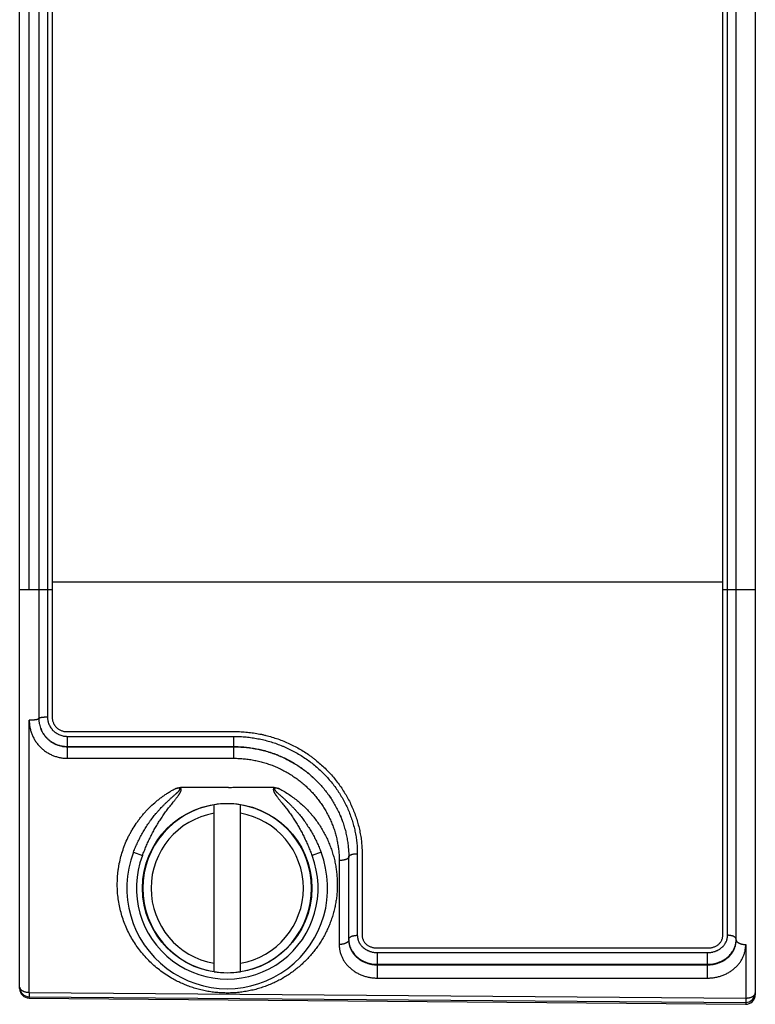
# Model space of a CAD drawing. Header units: inches. Extents: x 0 to 22, y 0 to 17.
# Tile 7 of 20: x 14.281 to 15.05, y 4.398 to 5.427. Entities that reach past the tile are written whole.
import ezdxf

# ---------------------------------------------------------------- set-up
doc = ezdxf.new("R2010")
doc.units = ezdxf.units.IN
doc.header["$LTSCALE"] = 1.21
doc.header["$MEASUREMENT"] = 0
doc.layers.get('0').update_dxf_attribs({"linetype": 'CONTINUOUS'})

msp = doc.modelspace()

# ---------------------------------------------------------------- linework, layer by layer
at = {"color": 7, "linetype": 'CONTINUOUS'}
for p, q in [((14.2807, 4.4143), (14.2807, 8.497)), ((14.3007, 8.4456), (14.3007, 4.6964)), ((15.0497, 5.5859), (15.0497, 4.4078)), ((15.0297, 4.4651), (15.0297, 5.5256)), ((14.4965, 4.6243), (14.4487, 4.6243)), ((14.484, 4.432), (14.484, 4.6063)), ((14.5115, 4.432), (14.5115, 4.6063)), ((14.6247, 4.4651), (14.6247, 4.5519)), ((14.2907, 4.4057), (15.0397, 4.3998)), ((14.2907, 4.4043), (15.0397, 4.3978))]:
    msp.add_line(p, q, dxfattribs=at)
at = {"color": 9, "linetype": 'CONTINUOUS'}
for p, q in [((14.3097, 8.4407), (14.3097, 4.6981)), ((14.2907, 4.8311), (14.2907, 8.0801)), ((15.0207, 4.4699), (15.0207, 5.5256)), ((14.3147, 4.8392), (15.0157, 4.8392)), ((14.2807, 4.8311), (14.3147, 4.8311)), ((15.0157, 4.8311), (15.0497, 4.8311)), ((14.2907, 4.4103), (14.2907, 4.6946)), ((14.3307, 4.6778), (14.5047, 4.6778)), ((14.3307, 4.6549), (14.3307, 4.6778)), ((14.5047, 4.6549), (14.5047, 4.6778)), ((14.3307, 4.6671), (14.5047, 4.6671)), ((14.3307, 4.6669), (14.5047, 4.6669)), ((14.3307, 4.6549), (14.5047, 4.6549)), ((14.3997, 4.5568), (14.409, 4.5532)), ((14.5958, 4.5568), (14.5864, 4.5532)), ((14.6147, 4.5481), (14.6147, 4.4604)), ((14.6337, 4.5552), (14.6337, 4.4699)), ((15.0397, 4.4604), (15.0397, 4.4043)), ((14.6547, 4.4518), (14.9997, 4.4518)), ((14.6547, 4.4252), (14.6547, 4.4518)), ((14.9997, 4.4252), (14.9997, 4.4518)), ((14.6547, 4.4396), (14.9997, 4.4396)), ((14.6547, 4.4391), (14.9997, 4.4391)), ((14.6547, 4.4252), (14.9997, 4.4252)), ((14.2907, 4.4103), (14.2907, 4.4057)), ((14.2907, 4.4103), (15.0397, 4.4043)), ((14.2907, 4.4043), (14.2907, 4.4057)), ((15.0397, 4.4043), (15.0397, 4.3998)), ((15.0397, 4.3998), (15.0397, 4.3978))]:
    msp.add_line(p, q, dxfattribs=at)
at = {"color": 6, "linetype": 'CONTINUOUS'}
for p, q in [((14.3147, 8.4406), (14.3147, 4.6976)), ((15.0157, 4.4699), (15.0157, 5.5256)), ((14.3297, 4.6828), (14.5057, 4.6828)), ((14.6387, 4.5548), (14.6387, 4.4699)), ((14.6537, 4.4567), (15.0007, 4.4567))]:
    msp.add_line(p, q, dxfattribs=at)
at = {"color": 7, "linetype": 'CONTINUOUS'}
msp.add_circle((14.4977, 4.5191), 0.0886, dxfattribs=at)
at = {"color": 9, "linetype": 'CONTINUOUS'}
for centre, radius, start, end in [((14.3297, 4.6966), 0.029, 180.0009, 180.4238), ((14.4977, 4.5191), 0.0882, 98.9853, 261.0147), ((14.4977, 4.5191), 0.0882, 278.9853, 81.0147), ((14.4977, 4.5191), 0.0796, 99.9649, 260.0351), ((14.4977, 4.5191), 0.0796, 279.9649, 80.0351), ((14.4977, 4.5191), 0.095, 158.9993, 21.0007), ((14.2837, 4.4157), 0.00293, 180, 180.3609)]:
    msp.add_arc(centre, radius, start, end, dxfattribs=at)
at = {"color": 7, "linetype": 'CONTINUOUS'}
for centre, radius, start, end in [((14.4977, 4.5191), 0.0883, 81.0175, 98.9825), ((14.4977, 4.5191), 0.105, 158.9992, 21.0008), ((14.6476, 4.4656), 0.0229, 179.9989, 181.2786), ((15.0069, 4.4656), 0.0229, 358.7214, 0.0012), ((14.4977, 4.5191), 0.0883, 261.0175, 278.9825), ((14.2907, 4.4157), 0.01, 180.1059, 269.5421), ((14.2907, 4.4143), 0.01, 180, 269.5), ((15.0397, 4.4098), 0.01, 269.5132, 360), ((15.0397, 4.4078), 0.01, 269.5, 360)]:
    msp.add_arc(centre, radius, start, end, dxfattribs=at)
at = {"color": 9, "linetype": 'CONTINUOUS'}
for points, knots in [([(14.3007, 4.6964), (14.3007, 4.6963), (14.3007, 4.6963), (14.3007, 4.6963), (14.3007, 4.6962), (14.3006, 4.6961), (14.3005, 4.696), (14.3004, 4.6959), (14.3003, 4.6959), (14.3002, 4.6958), (14.3001, 4.6957), (14.3, 4.6957), (14.2998, 4.6956), (14.2996, 4.6955), (14.2993, 4.6954), (14.299, 4.6954), (14.2988, 4.6953), (14.2984, 4.6952), (14.2978, 4.6951), (14.2971, 4.695), (14.2963, 4.6949), (14.2954, 4.6948), (14.2946, 4.6947), (14.2936, 4.6947), (14.2927, 4.6946), (14.2917, 4.6946), (14.2911, 4.6946), (14.2907, 4.6946)], [0, 0, 0, 0, 0.004149, 0.008377, 0.017334, 0.027376, 0.038845, 0.051962, 0.066857, 0.075, 0.083613, 0.102261, 0.122817, 0.145273, 0.16961, 0.195792, 0.223779, 0.253519, 0.318019, 0.388765, 0.465142, 0.546466, 0.632, 0.720956, 0.812512, 0.905816, 1, 1, 1, 1]), ([(14.2907, 4.6946), (14.2907, 4.6939), (14.2908, 4.6927), (14.2909, 4.6907), (14.2911, 4.6888), (14.2915, 4.6869), (14.2919, 4.685), (14.2924, 4.6831), (14.293, 4.6812), (14.2937, 4.6794), (14.2945, 4.6777), (14.2957, 4.6753), (14.2974, 4.6726), (14.2993, 4.6699), (14.301, 4.668), (14.3023, 4.6666), (14.3038, 4.6652), (14.3053, 4.6639), (14.3068, 4.6627), (14.3084, 4.6616), (14.3101, 4.6606), (14.3118, 4.6596), (14.3135, 4.6587), (14.3153, 4.6579), (14.3172, 4.6572), (14.3191, 4.6566), (14.321, 4.6561), (14.3235, 4.6555), (14.3268, 4.655), (14.3294, 4.6549), (14.3307, 4.6549)], [0, 0, 0, 0, 0.031069, 0.062127, 0.093175, 0.124216, 0.155253, 0.186289, 0.217327, 0.248369, 0.279421, 0.310483, 0.372635, 0.434868, 0.46603, 0.49722, 0.528439, 0.559687, 0.590968, 0.622279, 0.653623, 0.684997, 0.716402, 0.747836, 0.779296, 0.810782, 0.842289, 0.873815, 0.936892, 1, 1, 1, 1]), ([(14.3007, 4.6966), (14.3007, 4.6966), (14.3007, 4.6966), (14.3008, 4.6967), (14.3008, 4.6967), (14.3008, 4.6968), (14.3009, 4.6969), (14.301, 4.697), (14.3011, 4.697), (14.3013, 4.6971), (14.3014, 4.6972), (14.3016, 4.6972), (14.3018, 4.6973), (14.302, 4.6974), (14.3023, 4.6974), (14.3025, 4.6975), (14.3029, 4.6976), (14.3034, 4.6977), (14.304, 4.6978), (14.3048, 4.6979), (14.3055, 4.698), (14.3063, 4.698), (14.3071, 4.6981), (14.3083, 4.6981), (14.3092, 4.6981), (14.3097, 4.6981)], [0, 0, 0, 0, 0.004148, 0.008375, 0.017329, 0.02737, 0.038838, 0.051953, 0.066849, 0.083601, 0.102248, 0.122804, 0.145261, 0.169597, 0.19578, 0.223767, 0.253507, 0.318009, 0.388756, 0.465134, 0.546461, 0.631997, 0.720956, 0.812514, 1, 1, 1, 1]), ([(14.3007, 4.6964), (14.3007, 4.6959), (14.3008, 4.6949), (14.3009, 4.6935), (14.3011, 4.692), (14.3014, 4.6902), (14.302, 4.6878), (14.3029, 4.6856), (14.3037, 4.6838), (14.3043, 4.6825), (14.3051, 4.6813), (14.3061, 4.6797), (14.3076, 4.6778), (14.3096, 4.6756), (14.3117, 4.6737), (14.3137, 4.6723), (14.3154, 4.6713), (14.3166, 4.6706), (14.318, 4.6699), (14.3197, 4.6692), (14.3221, 4.6684), (14.3244, 4.6678), (14.3264, 4.6675), (14.3283, 4.6672), (14.3298, 4.6671), (14.3307, 4.6671)], [0, 0, 0, 0, 0.030997, 0.061991, 0.092985, 0.123983, 0.18598, 0.248022, 0.279077, 0.31015, 0.341245, 0.372363, 0.434657, 0.497061, 0.559582, 0.62222, 0.653591, 0.68499, 0.716415, 0.747864, 0.810809, 0.873825, 0.905363, 0.936909, 1, 1, 1, 1]), ([(14.3097, 4.6981), (14.3097, 4.6978), (14.3098, 4.6971), (14.3098, 4.6961), (14.31, 4.6951), (14.3102, 4.6938), (14.3105, 4.6925), (14.311, 4.6912), (14.3115, 4.69), (14.3122, 4.6885), (14.3133, 4.6867), (14.3143, 4.6854), (14.3152, 4.6844), (14.3159, 4.6837), (14.3167, 4.683), (14.3175, 4.6823), (14.3183, 4.6817), (14.3191, 4.6812), (14.32, 4.6806), (14.3212, 4.68), (14.3227, 4.6793), (14.3247, 4.6786), (14.3267, 4.6781), (14.3283, 4.6779), (14.3297, 4.6778), (14.3304, 4.6778), (14.3307, 4.6778)], [0, 0, 0, 0, 0.031037, 0.062069, 0.093098, 0.124128, 0.186178, 0.217225, 0.248282, 0.310421, 0.372631, 0.43493, 0.466126, 0.497347, 0.528596, 0.559872, 0.591175, 0.622505, 0.653861, 0.685243, 0.74806, 0.810961, 0.87393, 0.936944, 0.968471, 1, 1, 1, 1]), ([(14.5047, 4.6778), (14.5068, 4.6778), (14.51, 4.6777), (14.5142, 4.6774), (14.5184, 4.6771), (14.5236, 4.6765), (14.5298, 4.6754), (14.536, 4.6741), (14.5421, 4.6725), (14.5481, 4.6706), (14.553, 4.6687), (14.5569, 4.6671), (14.5607, 4.6655), (14.5654, 4.6632), (14.5709, 4.6602), (14.5763, 4.6569), (14.5815, 4.6534), (14.5865, 4.6497), (14.5913, 4.6457), (14.5959, 4.6415), (14.6003, 4.6371), (14.6044, 4.6325), (14.6083, 4.6278), (14.6114, 4.6236), (14.6137, 4.6203), (14.6159, 4.6168), (14.6185, 4.6125), (14.6214, 4.6071), (14.624, 4.6016), (14.6262, 4.596), (14.6282, 4.5903), (14.6299, 4.5845), (14.6313, 4.5787), (14.6324, 4.5729), (14.633, 4.568), (14.6334, 4.564), (14.6336, 4.5611), (14.6337, 4.5582), (14.6337, 4.5562), (14.6337, 4.5552)], [0, 0, 0, 0, 0.031977, 0.047966, 0.063953, 0.095921, 0.127879, 0.159824, 0.191754, 0.223663, 0.255548, 0.271482, 0.287408, 0.319232, 0.351018, 0.382762, 0.414458, 0.446099, 0.47768, 0.509195, 0.540637, 0.572, 0.603276, 0.634461, 0.650018, 0.665549, 0.696532, 0.727405, 0.758165, 0.788808, 0.819331, 0.849734, 0.880016, 0.91018, 0.940227, 0.95521, 0.970166, 0.985096, 1, 1, 1, 1]), ([(14.5047, 4.6671), (14.5067, 4.6671), (14.5106, 4.6671), (14.5165, 4.6666), (14.5224, 4.6659), (14.5282, 4.6649), (14.534, 4.6637), (14.5397, 4.6621), (14.5453, 4.6603), (14.5508, 4.6582), (14.5562, 4.6559), (14.5615, 4.6533), (14.5666, 4.6504), (14.5716, 4.6473), (14.5764, 4.644), (14.5811, 4.6405), (14.5855, 4.6367), (14.5898, 4.6328), (14.5939, 4.6286), (14.5977, 4.6243), (14.6013, 4.6198), (14.6047, 4.6152), (14.6079, 4.6104), (14.6107, 4.6054), (14.6134, 4.6004), (14.6158, 4.5952), (14.6179, 4.59), (14.6197, 4.5847), (14.6212, 4.5793), (14.6225, 4.5739), (14.6235, 4.5684), (14.6241, 4.5638), (14.6244, 4.5602), (14.6247, 4.5565), (14.6247, 4.5538), (14.6247, 4.5519)], [0, 0, 0, 0, 0.032017, 0.064031, 0.096038, 0.128036, 0.160021, 0.191989, 0.223936, 0.255858, 0.287751, 0.31961, 0.35143, 0.383204, 0.414929, 0.446596, 0.4782, 0.509734, 0.541191, 0.572565, 0.603847, 0.635033, 0.666113, 0.697084, 0.727939, 0.758673, 0.789283, 0.819765, 0.850118, 0.880342, 0.910439, 0.94041, 0.955351, 0.970263, 1, 1, 1, 1]), ([(14.5047, 4.6669), (14.5067, 4.6669), (14.5106, 4.6668), (14.5165, 4.6664), (14.5224, 4.6657), (14.5282, 4.6647), (14.534, 4.6635), (14.5397, 4.6619), (14.5453, 4.6601), (14.5508, 4.6581), (14.5562, 4.6557), (14.5614, 4.6531), (14.5666, 4.6503), (14.5716, 4.6472), (14.5764, 4.6439), (14.581, 4.6404), (14.5855, 4.6367), (14.5898, 4.6327), (14.5938, 4.6286), (14.5977, 4.6243), (14.6013, 4.6198), (14.6047, 4.6152), (14.6078, 4.6104), (14.6107, 4.6054), (14.6134, 4.6004), (14.6157, 4.5952), (14.6178, 4.59), (14.6197, 4.5847), (14.6212, 4.5793), (14.6225, 4.5738), (14.6235, 4.5683), (14.6241, 4.5637), (14.6244, 4.56), (14.6247, 4.5563), (14.6247, 4.5536), (14.6247, 4.5517)], [0, 0, 0, 0, 0.031989, 0.063973, 0.09595, 0.127915, 0.159864, 0.191792, 0.223696, 0.255571, 0.287412, 0.319214, 0.350973, 0.382684, 0.414341, 0.44594, 0.477474, 0.508939, 0.540329, 0.57164, 0.602866, 0.634004, 0.665049, 0.695997, 0.726847, 0.757595, 0.78824, 0.818783, 0.849223, 0.879563, 0.909806, 0.939955, 0.954998, 0.970019, 1, 1, 1, 1]), ([(14.5047, 4.6549), (14.5066, 4.6549), (14.5093, 4.6548), (14.5129, 4.6546), (14.5165, 4.6543), (14.521, 4.6537), (14.5264, 4.6528), (14.5317, 4.6516), (14.537, 4.6502), (14.5421, 4.6485), (14.5472, 4.6466), (14.5522, 4.6444), (14.557, 4.6419), (14.5617, 4.6393), (14.5663, 4.6364), (14.5707, 4.6333), (14.575, 4.63), (14.5791, 4.6266), (14.583, 4.6229), (14.5867, 4.619), (14.5902, 4.615), (14.5935, 4.6109), (14.5965, 4.6066), (14.5989, 4.6029), (14.6007, 4.5998), (14.6024, 4.5968), (14.6044, 4.5929), (14.6066, 4.5881), (14.6085, 4.5833), (14.6102, 4.5784), (14.6116, 4.5734), (14.6127, 4.5684), (14.6136, 4.5633), (14.6143, 4.5583), (14.6147, 4.5532), (14.6147, 4.5498), (14.6147, 4.5481)], [0, 0, 0, 0, 0.032037, 0.048055, 0.064072, 0.096097, 0.128109, 0.160104, 0.192077, 0.224025, 0.255942, 0.287824, 0.319664, 0.351459, 0.383202, 0.414889, 0.446513, 0.478069, 0.509552, 0.540954, 0.572273, 0.603501, 0.634634, 0.665669, 0.681148, 0.696602, 0.727427, 0.758144, 0.78875, 0.819245, 0.84963, 0.879906, 0.910076, 0.940145, 0.970117, 1, 1, 1, 1]), ([(14.4394, 4.4252), (14.4372, 4.4265), (14.4329, 4.4292), (14.4268, 4.4336), (14.421, 4.4384), (14.4156, 4.4436), (14.4105, 4.449), (14.4058, 4.4547), (14.4016, 4.4607), (14.3977, 4.4669), (14.3943, 4.4733), (14.3913, 4.48), (14.3887, 4.4868), (14.3866, 4.4937), (14.3849, 4.5008), (14.3837, 4.508), (14.3829, 4.5153), (14.3827, 4.5227), (14.3829, 4.5301), (14.3835, 4.5362), (14.3842, 4.5412), (14.3851, 4.5461), (14.3865, 4.5522), (14.3883, 4.5582), (14.39, 4.5629), (14.3919, 4.5677), (14.394, 4.5723), (14.3964, 4.5768), (14.3989, 4.5813), (14.4017, 4.5856), (14.4047, 4.5898), (14.407, 4.5929), (14.4095, 4.596), (14.4121, 4.5989), (14.4148, 4.6017), (14.4185, 4.6054), (14.4224, 4.6089), (14.4265, 4.6122), (14.4296, 4.6146), (14.4329, 4.6169), (14.4362, 4.6191), (14.4396, 4.6211), (14.4419, 4.6224), (14.4431, 4.623)], [0, 0, 0, 0, 0.031703, 0.063136, 0.094317, 0.125267, 0.156013, 0.186585, 0.217012, 0.247328, 0.277566, 0.307757, 0.337933, 0.368123, 0.398357, 0.428661, 0.459058, 0.489571, 0.52022, 0.551019, 0.566482, 0.581987, 0.613124, 0.644442, 0.660173, 0.675949, 0.707636, 0.72355, 0.739509, 0.771554, 0.787642, 0.803772, 0.819942, 0.83615, 0.852395, 0.868676, 0.901332, 0.91771, 0.934117, 0.950551, 0.96701, 0.983494, 1, 1, 1, 1]), ([(14.3997, 4.5568), (14.4004, 4.5585), (14.4017, 4.5619), (14.404, 4.5669), (14.4064, 4.5719), (14.409, 4.5767), (14.4118, 4.5815), (14.4143, 4.5853), (14.4164, 4.5884), (14.4186, 4.5914), (14.4209, 4.5943), (14.4232, 4.5971), (14.425, 4.5992), (14.4269, 4.6013), (14.4287, 4.6033), (14.4307, 4.6053), (14.4326, 4.6073), (14.4346, 4.6092), (14.4363, 4.6108), (14.4377, 4.6121), (14.4387, 4.613), (14.4398, 4.6139), (14.4408, 4.6148), (14.4419, 4.6158), (14.4427, 4.6165), (14.4434, 4.6171), (14.4439, 4.6176), (14.4445, 4.6181), (14.445, 4.6185), (14.4454, 4.6189), (14.4457, 4.6192), (14.446, 4.6195), (14.4462, 4.6197), (14.4465, 4.62), (14.4467, 4.6202), (14.447, 4.6205), (14.4472, 4.6207), (14.4474, 4.621), (14.4476, 4.6212), (14.4478, 4.6214), (14.4479, 4.6215), (14.4479, 4.6217), (14.448, 4.6218), (14.4481, 4.6219), (14.4481, 4.622), (14.4482, 4.6221), (14.4483, 4.6223), (14.4483, 4.6224), (14.4483, 4.6225), (14.4483, 4.6226), (14.4484, 4.6226), (14.4484, 4.6227), (14.4483, 4.6228), (14.4483, 4.6229), (14.4483, 4.623), (14.4482, 4.6231), (14.4482, 4.6231), (14.4481, 4.6232), (14.448, 4.6233), (14.4479, 4.6233), (14.4478, 4.6234), (14.4477, 4.6234), (14.4477, 4.6234), (14.4475, 4.6235), (14.4474, 4.6235), (14.4472, 4.6235), (14.4471, 4.6235), (14.4469, 4.6235), (14.4467, 4.6235), (14.4465, 4.6235), (14.4464, 4.6235), (14.4461, 4.6235), (14.4458, 4.6235), (14.4455, 4.6235), (14.4451, 4.6234), (14.4448, 4.6234), (14.4445, 4.6233), (14.4441, 4.6232), (14.4437, 4.6231), (14.4433, 4.6231), (14.4431, 4.623)], [0, 0, 0, 0, 0.062038, 0.124141, 0.186312, 0.24855, 0.310856, 0.37323, 0.404442, 0.435671, 0.498171, 0.529444, 0.560732, 0.592033, 0.623348, 0.654675, 0.686015, 0.717366, 0.748729, 0.764414, 0.780102, 0.795793, 0.811486, 0.827182, 0.84288, 0.85073, 0.85858, 0.866431, 0.874283, 0.882135, 0.886062, 0.889989, 0.893915, 0.897842, 0.901769, 0.905697, 0.909624, 0.913552, 0.91748, 0.919445, 0.921409, 0.923373, 0.924356, 0.925338, 0.927303, 0.929268, 0.931233, 0.932216, 0.933199, 0.934183, 0.935166, 0.93615, 0.937134, 0.938117, 0.939101, 0.940085, 0.941068, 0.942052, 0.943036, 0.945001, 0.945985, 0.946968, 0.947951, 0.948934, 0.950899, 0.952865, 0.954829, 0.956794, 0.958758, 0.960723, 0.962687, 0.964651, 0.96858, 0.972508, 0.976436, 0.980363, 0.984291, 0.988219, 0.992146, 1, 1, 1, 1]), ([(14.409, 4.5532), (14.4097, 4.5548), (14.4106, 4.5572), (14.4119, 4.5604), (14.4133, 4.5636), (14.415, 4.5676), (14.4172, 4.5722), (14.4196, 4.5769), (14.4216, 4.5807), (14.4234, 4.5837), (14.4247, 4.5859), (14.426, 4.5881), (14.4279, 4.591), (14.4298, 4.5939), (14.4318, 4.5967), (14.4333, 4.5988), (14.4348, 4.6009), (14.4364, 4.603), (14.438, 4.605), (14.4396, 4.6071), (14.441, 4.6087), (14.442, 4.6101), (14.4428, 4.6111), (14.4436, 4.6121), (14.4444, 4.6131), (14.4452, 4.6142), (14.4459, 4.615), (14.4464, 4.6157), (14.4468, 4.6162), (14.4472, 4.6168), (14.4475, 4.6173), (14.4478, 4.6178), (14.448, 4.6181), (14.4482, 4.6184), (14.4484, 4.6187), (14.4485, 4.619), (14.4487, 4.6193), (14.4488, 4.6195), (14.449, 4.6198), (14.4491, 4.6201), (14.4492, 4.6203), (14.4492, 4.6204), (14.4493, 4.6206), (14.4493, 4.6208), (14.4494, 4.621), (14.4495, 4.6212), (14.4495, 4.6214), (14.4495, 4.6215), (14.4496, 4.6217), (14.4496, 4.6218), (14.4496, 4.622), (14.4496, 4.6222), (14.4497, 4.6223), (14.4496, 4.6225), (14.4496, 4.6226), (14.4496, 4.6228), (14.4496, 4.623), (14.4495, 4.6231), (14.4494, 4.6233), (14.4493, 4.6235), (14.4492, 4.6237), (14.4491, 4.6238), (14.4491, 4.6239), (14.449, 4.624), (14.4489, 4.6241), (14.4489, 4.6242), (14.4488, 4.6242), (14.4488, 4.6243), (14.4487, 4.6243)], [0, 0, 0, 0, 0.0625, 0.093751, 0.125001, 0.187501, 0.250001, 0.312501, 0.375, 0.406251, 0.437501, 0.468751, 0.500001, 0.562499, 0.593748, 0.624998, 0.656247, 0.687497, 0.718746, 0.749995, 0.781245, 0.796869, 0.812494, 0.828119, 0.843743, 0.859368, 0.874993, 0.882805, 0.890617, 0.89843, 0.906242, 0.914055, 0.917961, 0.921867, 0.925774, 0.92968, 0.933586, 0.937493, 0.941399, 0.945305, 0.947259, 0.949212, 0.951165, 0.953118, 0.957025, 0.958978, 0.960931, 0.962884, 0.964837, 0.966791, 0.968744, 0.970697, 0.972651, 0.974604, 0.976558, 0.978511, 0.980465, 0.982418, 0.984372, 0.988278, 0.990231, 0.992185, 0.994141, 0.995117, 0.996093, 0.997069, 0.998045, 1, 1, 1, 1]), ([(14.5524, 4.623), (14.5541, 4.6221), (14.5575, 4.6202), (14.5625, 4.617), (14.5673, 4.6136), (14.5719, 4.61), (14.5763, 4.6061), (14.5805, 4.602), (14.5838, 4.5985), (14.5863, 4.5956), (14.5887, 4.5926), (14.5916, 4.5888), (14.5948, 4.584), (14.5978, 4.5791), (14.6005, 4.5741), (14.603, 4.569), (14.6048, 4.5646), (14.6061, 4.5611), (14.6073, 4.5576), (14.6087, 4.5531), (14.6101, 4.5477), (14.6111, 4.5423), (14.6119, 4.5368), (14.6125, 4.5313), (14.6127, 4.5258), (14.6127, 4.5204), (14.6125, 4.5149), (14.612, 4.5095), (14.6112, 4.5041), (14.6101, 4.4988), (14.6088, 4.4936), (14.6073, 4.4884), (14.6055, 4.4833), (14.6035, 4.4783), (14.6012, 4.4734), (14.5987, 4.4686), (14.5959, 4.4639), (14.593, 4.4594), (14.5898, 4.455), (14.5864, 4.4507), (14.5828, 4.4466), (14.5789, 4.4426), (14.5749, 4.4389), (14.5706, 4.4352), (14.5662, 4.4318), (14.5616, 4.4286), (14.5568, 4.4256), (14.5518, 4.4228), (14.5466, 4.4203), (14.5413, 4.418), (14.5368, 4.4163), (14.5331, 4.4151), (14.5294, 4.4139), (14.5256, 4.4129), (14.5218, 4.4121), (14.5189, 4.4115), (14.5159, 4.411), (14.513, 4.4106), (14.5101, 4.4102), (14.5071, 4.4099), (14.5041, 4.4097), (14.5012, 4.4096), (14.4982, 4.4096), (14.4952, 4.4096), (14.4922, 4.4097), (14.4893, 4.4099), (14.4863, 4.4101), (14.4833, 4.4104), (14.4804, 4.4109), (14.4775, 4.4113), (14.4746, 4.4119), (14.4707, 4.4127), (14.4669, 4.4137), (14.4632, 4.4148), (14.4595, 4.416), (14.4549, 4.4177), (14.4496, 4.4199), (14.4444, 4.4224), (14.4411, 4.4243), (14.4394, 4.4252)], [0, 0, 0, 0, 0.016243, 0.032452, 0.048623, 0.064754, 0.08084, 0.096878, 0.112864, 0.120837, 0.128796, 0.14467, 0.160482, 0.176232, 0.191917, 0.207536, 0.223087, 0.230839, 0.238573, 0.25399, 0.26934, 0.284626, 0.29985, 0.315014, 0.330122, 0.345178, 0.360187, 0.375154, 0.390084, 0.404986, 0.419864, 0.434727, 0.449581, 0.464436, 0.479299, 0.49418, 0.509085, 0.524025, 0.539009, 0.554044, 0.56914, 0.584304, 0.599545, 0.614869, 0.630283, 0.645793, 0.661401, 0.677111, 0.692923, 0.708835, 0.724844, 0.732885, 0.740946, 0.75713, 0.76525, 0.773386, 0.781537, 0.789702, 0.797877, 0.806061, 0.814252, 0.822448, 0.830646, 0.838845, 0.847042, 0.855235, 0.863421, 0.871599, 0.879767, 0.887922, 0.896063, 0.904188, 0.920383, 0.928451, 0.936498, 0.952521, 0.968448, 0.984275, 1, 1, 1, 1]), ([(14.5468, 4.6243), (14.5467, 4.6243), (14.5467, 4.6242), (14.5466, 4.6242), (14.5465, 4.6241), (14.5465, 4.624), (14.5464, 4.624), (14.5464, 4.6239), (14.5464, 4.6238), (14.5463, 4.6238), (14.5463, 4.6237), (14.5462, 4.6236), (14.5461, 4.6234), (14.546, 4.6233), (14.546, 4.6231), (14.5459, 4.623), (14.5459, 4.6229), (14.5459, 4.6228), (14.5459, 4.6227), (14.5458, 4.6226), (14.5458, 4.6225), (14.5458, 4.6223), (14.5458, 4.6222), (14.5459, 4.622), (14.5459, 4.6217), (14.546, 4.6214), (14.546, 4.6211), (14.5461, 4.6208), (14.5462, 4.6206), (14.5463, 4.6204), (14.5464, 4.6201), (14.5465, 4.6198), (14.5466, 4.6196), (14.5468, 4.6193), (14.5469, 4.619), (14.5471, 4.6187), (14.5473, 4.6184), (14.5474, 4.6181), (14.5477, 4.6178), (14.548, 4.6173), (14.5483, 4.6168), (14.5487, 4.6162), (14.5491, 4.6157), (14.5495, 4.6152), (14.5498, 4.6147), (14.5504, 4.614), (14.551, 4.6131), (14.5518, 4.6121), (14.5526, 4.6111), (14.5534, 4.6101), (14.5545, 4.6087), (14.5559, 4.6071), (14.5575, 4.605), (14.5591, 4.603), (14.5606, 4.6009), (14.5622, 4.5988), (14.5637, 4.5967), (14.5652, 4.5946), (14.5666, 4.5925), (14.5681, 4.5903), (14.5694, 4.5881), (14.5708, 4.5859), (14.5721, 4.5837), (14.5738, 4.5807), (14.5759, 4.5769), (14.5782, 4.5722), (14.5801, 4.5683), (14.5815, 4.5652), (14.5825, 4.5628), (14.5835, 4.5604), (14.5849, 4.5572), (14.5858, 4.5548), (14.5864, 4.5532)], [0, 0, 0, 0, 0.001954, 0.002931, 0.003906, 0.004882, 0.005859, 0.006837, 0.007815, 0.008792, 0.009769, 0.011721, 0.013675, 0.015628, 0.017582, 0.019536, 0.020512, 0.021489, 0.022466, 0.023444, 0.025397, 0.02735, 0.029304, 0.031257, 0.035163, 0.039069, 0.042976, 0.046882, 0.048835, 0.050788, 0.054695, 0.058601, 0.062507, 0.066414, 0.07032, 0.074226, 0.078133, 0.082039, 0.085945, 0.093758, 0.10157, 0.109382, 0.117195, 0.125007, 0.132819, 0.140632, 0.156256, 0.171881, 0.187506, 0.20313, 0.218755, 0.250004, 0.281254, 0.312503, 0.343752, 0.375001, 0.406251, 0.4375, 0.46875, 0.499999, 0.531249, 0.562499, 0.593749, 0.624999, 0.687499, 0.749998, 0.812498, 0.843748, 0.874999, 0.90625, 0.9375, 1, 1, 1, 1]), ([(14.5524, 4.623), (14.5522, 4.6231), (14.5518, 4.6231), (14.5514, 4.6232), (14.5509, 4.6233), (14.5504, 4.6234), (14.55, 4.6235), (14.5496, 4.6235), (14.5493, 4.6235), (14.549, 4.6235), (14.5488, 4.6235), (14.5486, 4.6235), (14.5484, 4.6235), (14.5482, 4.6235), (14.5481, 4.6235), (14.5479, 4.6235), (14.5478, 4.6234), (14.5477, 4.6234), (14.5477, 4.6234), (14.5476, 4.6233), (14.5475, 4.6233), (14.5474, 4.6232), (14.5473, 4.6231), (14.5472, 4.6231), (14.5472, 4.623), (14.5472, 4.6229), (14.5471, 4.6228), (14.5471, 4.6228), (14.5471, 4.6227), (14.5471, 4.6227), (14.5471, 4.6226), (14.5471, 4.6226), (14.5471, 4.6225), (14.5472, 4.6224), (14.5472, 4.6223), (14.5472, 4.6222), (14.5473, 4.6221), (14.5473, 4.622), (14.5474, 4.6218), (14.5475, 4.6217), (14.5476, 4.6215), (14.5477, 4.6214), (14.5479, 4.6212), (14.548, 4.621), (14.5482, 4.6209), (14.5483, 4.6207), (14.5485, 4.6205), (14.5487, 4.6202), (14.549, 4.62), (14.5492, 4.6197), (14.5495, 4.6195), (14.5497, 4.6192), (14.5501, 4.6189), (14.5505, 4.6185), (14.551, 4.6181), (14.5517, 4.6174), (14.5526, 4.6167), (14.5536, 4.6158), (14.5547, 4.6148), (14.5557, 4.6139), (14.5567, 4.613), (14.5578, 4.6121), (14.5591, 4.6108), (14.5608, 4.6092), (14.5628, 4.6073), (14.5648, 4.6053), (14.5667, 4.6033), (14.5686, 4.6013), (14.5705, 4.5992), (14.5723, 4.5971), (14.5746, 4.5943), (14.5769, 4.5914), (14.579, 4.5884), (14.5811, 4.5853), (14.5836, 4.5815), (14.5865, 4.5767), (14.5891, 4.5719), (14.5915, 4.5669), (14.5937, 4.5619), (14.5951, 4.5585), (14.5958, 4.5568)], [0, 0, 0, 0, 0.007854, 0.011781, 0.015709, 0.023564, 0.027492, 0.03142, 0.035348, 0.039277, 0.041241, 0.043205, 0.04517, 0.047135, 0.0491, 0.051065, 0.052048, 0.053032, 0.054015, 0.054998, 0.055982, 0.056965, 0.05893, 0.059914, 0.060897, 0.061881, 0.062865, 0.063357, 0.063849, 0.064341, 0.064833, 0.065816, 0.0668, 0.067783, 0.068766, 0.069749, 0.070732, 0.072697, 0.074662, 0.076626, 0.078591, 0.080555, 0.082519, 0.086447, 0.088411, 0.090375, 0.094303, 0.09823, 0.102157, 0.106084, 0.110011, 0.113938, 0.117864, 0.125717, 0.133568, 0.14142, 0.15712, 0.172818, 0.188514, 0.204207, 0.219898, 0.235586, 0.251271, 0.282634, 0.313985, 0.345325, 0.376652, 0.407966, 0.439268, 0.470556, 0.501829, 0.564329, 0.595557, 0.62677, 0.689143, 0.75145, 0.813688, 0.875859, 0.937962, 1, 1, 1, 1]), ([(14.6247, 4.5517), (14.6247, 4.5517), (14.6247, 4.5515), (14.6247, 4.5514), (14.6246, 4.5512), (14.6245, 4.551), (14.6244, 4.5508), (14.6243, 4.5507), (14.6242, 4.5505), (14.624, 4.5503), (14.6238, 4.5502), (14.6236, 4.55), (14.6233, 4.5498), (14.623, 4.5497), (14.6228, 4.5495), (14.6224, 4.5494), (14.6218, 4.5491), (14.6211, 4.5489), (14.6203, 4.5487), (14.6194, 4.5485), (14.6186, 4.5483), (14.6176, 4.5482), (14.6167, 4.5481), (14.6157, 4.5481), (14.6151, 4.5481), (14.6147, 4.5481)], [0, 0, 0, 0, 0.015836, 0.03192, 0.048483, 0.065736, 0.083857, 0.102994, 0.123263, 0.144752, 0.167523, 0.191619, 0.217063, 0.243862, 0.272011, 0.301493, 0.364333, 0.432082, 0.504324, 0.580556, 0.660207, 0.742656, 0.827237, 0.913256, 1, 1, 1, 1]), ([(14.6247, 4.5519), (14.6247, 4.552), (14.6247, 4.5521), (14.6248, 4.5523), (14.6248, 4.5524), (14.6249, 4.5526), (14.625, 4.5527), (14.6251, 4.5529), (14.6253, 4.553), (14.6254, 4.5532), (14.6256, 4.5533), (14.6258, 4.5535), (14.626, 4.5536), (14.6263, 4.5538), (14.6268, 4.554), (14.6274, 4.5543), (14.628, 4.5545), (14.6287, 4.5547), (14.6295, 4.5548), (14.6303, 4.555), (14.6311, 4.5551), (14.632, 4.5552), (14.6329, 4.5552), (14.6334, 4.5552), (14.6337, 4.5552)], [0, 0, 0, 0, 0.015843, 0.031934, 0.048504, 0.065762, 0.083889, 0.103031, 0.123304, 0.144796, 0.167571, 0.191669, 0.217114, 0.243915, 0.301535, 0.364374, 0.432122, 0.504361, 0.580588, 0.660234, 0.742676, 0.827251, 0.913263, 1, 1, 1, 1]), ([(14.6247, 4.4656), (14.6247, 4.4657), (14.6247, 4.4658), (14.6248, 4.4661), (14.6248, 4.4663), (14.6249, 4.4665), (14.6251, 4.4669), (14.6254, 4.4673), (14.6258, 4.4677), (14.6263, 4.468), (14.6268, 4.4684), (14.6274, 4.4687), (14.628, 4.469), (14.6287, 4.4692), (14.6295, 4.4694), (14.6303, 4.4696), (14.6311, 4.4697), (14.632, 4.4698), (14.6329, 4.4699), (14.6334, 4.4699), (14.6337, 4.4699)], [0, 0, 0, 0, 0.019579, 0.03932, 0.059372, 0.079881, 0.122736, 0.168778, 0.218581, 0.272473, 0.330571, 0.392824, 0.459046, 0.528941, 0.602129, 0.678158, 0.756522, 0.836673, 0.918031, 1, 1, 1, 1]), ([(14.6337, 4.4699), (14.6337, 4.4696), (14.6338, 4.469), (14.6338, 4.4681), (14.634, 4.4672), (14.6341, 4.4663), (14.6344, 4.4655), (14.6347, 4.4643), (14.6353, 4.4629), (14.6361, 4.4616), (14.6367, 4.4605), (14.6375, 4.4595), (14.6383, 4.4586), (14.6392, 4.4577), (14.6402, 4.4568), (14.6412, 4.456), (14.6423, 4.4553), (14.6431, 4.4548), (14.644, 4.4543), (14.6449, 4.4539), (14.6458, 4.4535), (14.6471, 4.453), (14.6483, 4.4526), (14.6497, 4.4523), (14.6507, 4.4521), (14.6517, 4.452), (14.6527, 4.4519), (14.6537, 4.4518), (14.6544, 4.4518), (14.6547, 4.4518)], [0, 0, 0, 0, 0.029269, 0.058539, 0.087829, 0.117164, 0.146563, 0.176047, 0.235324, 0.295158, 0.325331, 0.355685, 0.416946, 0.447885, 0.479029, 0.541914, 0.573668, 0.605616, 0.637752, 0.670067, 0.702549, 0.735187, 0.800857, 0.833874, 0.866985, 0.900171, 0.933415, 0.966698, 1, 1, 1, 1]), ([(14.9997, 4.4518), (15.0001, 4.4518), (15.0008, 4.4518), (15.0018, 4.4519), (15.0028, 4.452), (15.0038, 4.4521), (15.0048, 4.4523), (15.0061, 4.4526), (15.0074, 4.453), (15.0087, 4.4535), (15.0096, 4.4539), (15.0105, 4.4543), (15.0114, 4.4548), (15.0122, 4.4553), (15.0133, 4.456), (15.0143, 4.4568), (15.0153, 4.4577), (15.0162, 4.4586), (15.017, 4.4595), (15.0177, 4.4605), (15.0184, 4.4616), (15.0192, 4.4629), (15.0197, 4.4643), (15.0201, 4.4655), (15.0203, 4.4663), (15.0205, 4.4672), (15.0206, 4.4681), (15.0207, 4.469), (15.0207, 4.4696), (15.0207, 4.4699)], [0, 0, 0, 0, 0.033302, 0.066585, 0.099829, 0.133015, 0.166126, 0.199143, 0.264813, 0.297451, 0.329933, 0.362248, 0.394384, 0.426332, 0.458086, 0.520971, 0.552115, 0.583054, 0.644315, 0.674669, 0.704842, 0.764676, 0.823953, 0.853437, 0.882836, 0.912171, 0.941461, 0.970731, 1, 1, 1, 1]), ([(15.0297, 4.4656), (15.0297, 4.4657), (15.0297, 4.4658), (15.0297, 4.4661), (15.0296, 4.4663), (15.0295, 4.4665), (15.0294, 4.4669), (15.0291, 4.4673), (15.0287, 4.4677), (15.0282, 4.468), (15.0277, 4.4684), (15.0271, 4.4687), (15.0264, 4.469), (15.0257, 4.4692), (15.025, 4.4694), (15.0242, 4.4696), (15.0233, 4.4697), (15.0225, 4.4698), (15.0216, 4.4699), (15.021, 4.4699), (15.0207, 4.4699)], [0, 0, 0, 0, 0.019579, 0.03932, 0.059372, 0.079881, 0.122736, 0.168778, 0.218581, 0.272473, 0.330571, 0.392824, 0.459046, 0.528941, 0.602129, 0.678158, 0.756522, 0.836673, 0.918031, 1, 1, 1, 1]), ([(14.6247, 4.4651), (14.6247, 4.465), (14.6247, 4.4649), (14.6247, 4.4647), (14.6246, 4.4644), (14.6245, 4.4641), (14.6243, 4.4637), (14.624, 4.4633), (14.6236, 4.4629), (14.623, 4.4625), (14.6225, 4.4621), (14.6218, 4.4617), (14.6211, 4.4614), (14.6203, 4.4611), (14.6194, 4.4609), (14.6186, 4.4607), (14.6176, 4.4605), (14.6167, 4.4604), (14.6157, 4.4604), (14.6151, 4.4604), (14.6147, 4.4604)], [0, 0, 0, 0, 0.019581, 0.039322, 0.059376, 0.079886, 0.122744, 0.168787, 0.218592, 0.272484, 0.330582, 0.392835, 0.459056, 0.528951, 0.602138, 0.678165, 0.756527, 0.836677, 0.918033, 1, 1, 1, 1]), ([(14.6147, 4.4604), (14.6147, 4.4598), (14.6148, 4.4586), (14.6149, 4.4569), (14.6151, 4.4552), (14.6155, 4.4535), (14.6159, 4.4518), (14.6164, 4.4501), (14.617, 4.4485), (14.6177, 4.4469), (14.6185, 4.4453), (14.6194, 4.4437), (14.6204, 4.4422), (14.6214, 4.4408), (14.6225, 4.4394), (14.6237, 4.438), (14.625, 4.4367), (14.6264, 4.4355), (14.6278, 4.4343), (14.6293, 4.4332), (14.6308, 4.4321), (14.6324, 4.4311), (14.6341, 4.4302), (14.6358, 4.4294), (14.6375, 4.4286), (14.6393, 4.4279), (14.6412, 4.4273), (14.6431, 4.4267), (14.645, 4.4263), (14.6469, 4.4259), (14.6488, 4.4256), (14.6514, 4.4253), (14.6534, 4.4252), (14.6547, 4.4252)], [0, 0, 0, 0, 0.029371, 0.058722, 0.088074, 0.117446, 0.146861, 0.17634, 0.205902, 0.235567, 0.265355, 0.295282, 0.325365, 0.35562, 0.386057, 0.416689, 0.447523, 0.478566, 0.509823, 0.541294, 0.57298, 0.604876, 0.636978, 0.669278, 0.701765, 0.734427, 0.767251, 0.800221, 0.833317, 0.866523, 0.899818, 0.933179, 1, 1, 1, 1]), ([(14.6247, 4.4651), (14.6247, 4.4647), (14.6248, 4.4638), (14.6249, 4.4625), (14.625, 4.4612), (14.6253, 4.46), (14.6256, 4.4587), (14.626, 4.4574), (14.6265, 4.4562), (14.627, 4.455), (14.6276, 4.4538), (14.6283, 4.4527), (14.629, 4.4516), (14.63, 4.4501), (14.6315, 4.4484), (14.6335, 4.4465), (14.6357, 4.4448), (14.6381, 4.4433), (14.6406, 4.442), (14.6432, 4.441), (14.646, 4.4401), (14.6489, 4.4395), (14.6518, 4.4391), (14.6538, 4.4391), (14.6547, 4.4391)], [0, 0, 0, 0, 0.029511, 0.05899, 0.088455, 0.117929, 0.147433, 0.176987, 0.206614, 0.236333, 0.266164, 0.296126, 0.326234, 0.356506, 0.417567, 0.479413, 0.542088, 0.605597, 0.669909, 0.734953, 0.800625, 0.866795, 0.933309, 1, 1, 1, 1]), ([(14.9997, 4.4391), (15.0007, 4.4391), (15.0027, 4.4391), (15.0056, 4.4395), (15.0085, 4.4401), (15.0112, 4.441), (15.0139, 4.442), (15.0164, 4.4433), (15.0188, 4.4448), (15.021, 4.4465), (15.023, 4.4484), (15.0244, 4.4501), (15.0255, 4.4516), (15.0262, 4.4527), (15.0269, 4.4538), (15.0275, 4.455), (15.028, 4.4562), (15.0285, 4.4574), (15.0289, 4.4587), (15.0292, 4.46), (15.0294, 4.4612), (15.0296, 4.4625), (15.0297, 4.4638), (15.0297, 4.4647), (15.0297, 4.4651)], [0, 0, 0, 0, 0.066691, 0.133205, 0.199375, 0.265047, 0.330091, 0.394403, 0.457912, 0.520587, 0.582433, 0.643494, 0.673766, 0.703874, 0.733836, 0.763667, 0.793386, 0.823013, 0.852567, 0.882071, 0.911545, 0.94101, 0.970489, 1, 1, 1, 1]), ([(14.9997, 4.4252), (15.0011, 4.4252), (15.003, 4.4253), (15.0056, 4.4256), (15.0076, 4.4259), (15.0095, 4.4263), (15.0114, 4.4267), (15.0133, 4.4273), (15.0151, 4.4279), (15.0169, 4.4286), (15.0187, 4.4294), (15.0204, 4.4302), (15.0221, 4.4311), (15.0237, 4.4321), (15.0252, 4.4332), (15.0267, 4.4343), (15.0281, 4.4355), (15.0295, 4.4367), (15.0307, 4.438), (15.032, 4.4394), (15.0331, 4.4408), (15.0341, 4.4422), (15.0351, 4.4437), (15.036, 4.4453), (15.0367, 4.4469), (15.0374, 4.4485), (15.0381, 4.4501), (15.0386, 4.4518), (15.039, 4.4535), (15.0393, 4.4552), (15.0396, 4.4569), (15.0397, 4.4586), (15.0397, 4.4598), (15.0397, 4.4604)], [0, 0, 0, 0, 0.066821, 0.100182, 0.133477, 0.166683, 0.199779, 0.232749, 0.265573, 0.298235, 0.330722, 0.363022, 0.395124, 0.42702, 0.458706, 0.490177, 0.521434, 0.552477, 0.583311, 0.613943, 0.64438, 0.674635, 0.704718, 0.734645, 0.764433, 0.794098, 0.82366, 0.853139, 0.882554, 0.911926, 0.941278, 0.970629, 1, 1, 1, 1]), ([(15.0297, 4.4651), (15.0297, 4.465), (15.0297, 4.4649), (15.0298, 4.4647), (15.0298, 4.4644), (15.03, 4.4641), (15.0302, 4.4637), (15.0305, 4.4633), (15.0309, 4.4629), (15.0314, 4.4625), (15.032, 4.4621), (15.0327, 4.4617), (15.0334, 4.4614), (15.0342, 4.4611), (15.035, 4.4609), (15.0359, 4.4607), (15.0368, 4.4605), (15.0378, 4.4604), (15.0388, 4.4604), (15.0394, 4.4604), (15.0397, 4.4604)], [0, 0, 0, 0, 0.019581, 0.039322, 0.059376, 0.079886, 0.122744, 0.168787, 0.218592, 0.272484, 0.330582, 0.392835, 0.459056, 0.528951, 0.602138, 0.678165, 0.756527, 0.836677, 0.918033, 1, 1, 1, 1]), ([(14.2807, 4.4157), (14.2807, 4.4156), (14.2807, 4.4155), (14.2808, 4.4152), (14.2808, 4.4149), (14.281, 4.4146), (14.2812, 4.4141), (14.2815, 4.4136), (14.2819, 4.4132), (14.2824, 4.4127), (14.283, 4.4123), (14.2837, 4.4119), (14.2844, 4.4115), (14.2852, 4.4112), (14.286, 4.411), (14.2869, 4.4107), (14.2878, 4.4106), (14.2888, 4.4104), (14.2898, 4.4103), (14.2904, 4.4103), (14.2907, 4.4103)], [0, 0, 0, 0, 0.021474, 0.043081, 0.06494, 0.087164, 0.133083, 0.181582, 0.233168, 0.288158, 0.346693, 0.408766, 0.474249, 0.542908, 0.614431, 0.688435, 0.764484, 0.842102, 0.920783, 1, 1, 1, 1]), ([(15.0397, 4.4043), (15.0401, 4.4043), (15.0407, 4.4043), (15.0417, 4.4044), (15.0426, 4.4045), (15.0436, 4.4047), (15.0444, 4.4049), (15.0453, 4.4052), (15.0461, 4.4055), (15.0468, 4.4059), (15.0475, 4.4063), (15.048, 4.4067), (15.0486, 4.4072), (15.049, 4.4076), (15.0493, 4.4081), (15.0495, 4.4086), (15.0496, 4.4089), (15.0497, 4.4092), (15.0497, 4.4095), (15.0497, 4.4097), (15.0497, 4.4098)], [0, 0, 0, 0, 0.078948, 0.157366, 0.234733, 0.310549, 0.384345, 0.45569, 0.524211, 0.5896, 0.651633, 0.710188, 0.765266, 0.817016, 0.865757, 0.911996, 0.934408, 0.956471, 0.978297, 1, 1, 1, 1])]:
    msp.add_open_spline(points, degree=3, knots=knots, dxfattribs=at)
at = {"color": 7, "linetype": 'CONTINUOUS'}
for points, knots in [([(14.3007, 4.6964), (14.3007, 4.6959), (14.3008, 4.6949), (14.3009, 4.6935), (14.301, 4.692), (14.3014, 4.6901), (14.302, 4.6878), (14.3028, 4.6855), (14.3036, 4.6837), (14.3043, 4.6824), (14.305, 4.6812), (14.306, 4.6795), (14.3075, 4.6776), (14.3095, 4.6755), (14.3117, 4.6735), (14.3136, 4.6721), (14.3153, 4.6711), (14.3166, 4.6704), (14.3179, 4.6697), (14.3197, 4.669), (14.322, 4.6681), (14.3244, 4.6676), (14.3263, 4.6672), (14.3278, 4.6671), (14.3293, 4.667), (14.3302, 4.6669), (14.3307, 4.6669)], [0, 0, 0, 0, 0.03112, 0.062224, 0.093315, 0.124395, 0.186512, 0.248619, 0.279686, 0.31076, 0.341845, 0.372944, 0.435176, 0.497497, 0.559926, 0.622474, 0.653803, 0.685163, 0.716552, 0.747969, 0.810864, 0.873846, 0.90537, 0.936907, 0.968452, 1, 1, 1, 1]), ([(14.4431, 4.623), (14.4432, 4.623), (14.4433, 4.6231), (14.4434, 4.6231), (14.4435, 4.6232), (14.4436, 4.6232), (14.4438, 4.6232), (14.4439, 4.6233), (14.4441, 4.6234), (14.4443, 4.6234), (14.4445, 4.6235), (14.4448, 4.6236), (14.4453, 4.6237), (14.4457, 4.6238), (14.4462, 4.624), (14.4465, 4.624), (14.4468, 4.6241), (14.4471, 4.6242), (14.4473, 4.6242), (14.4476, 4.6242), (14.4479, 4.6243), (14.4481, 4.6243), (14.4482, 4.6243), (14.4483, 4.6243), (14.4485, 4.6243), (14.4486, 4.6243), (14.4487, 4.6243)], [0, 0, 0, 0, 0.031186, 0.062371, 0.077965, 0.09356, 0.124761, 0.15597, 0.18718, 0.218389, 0.249601, 0.312037, 0.374487, 0.499427, 0.561925, 0.624444, 0.686983, 0.718261, 0.749544, 0.812125, 0.874728, 0.906038, 0.921696, 0.937358, 0.968679, 1, 1, 1, 1]), ([(14.4991, 4.6241), (14.4991, 4.6242), (14.4991, 4.6242), (14.4991, 4.6242), (14.4991, 4.6243), (14.4991, 4.6243), (14.4991, 4.6243), (14.4991, 4.6243), (14.4991, 4.6243), (14.4991, 4.6243), (14.4991, 4.6243), (14.499, 4.6243), (14.499, 4.6243), (14.499, 4.6243), (14.499, 4.6243), (14.4989, 4.6243), (14.4989, 4.6243), (14.4989, 4.6243), (14.4989, 4.6243), (14.4988, 4.6243), (14.4988, 4.6243), (14.4988, 4.6243), (14.4987, 4.6243), (14.4987, 4.6243), (14.4986, 4.6243), (14.4985, 4.6243), (14.4984, 4.6243), (14.4983, 4.6243), (14.4982, 4.6243), (14.4982, 4.6243), (14.498, 4.6243), (14.4979, 4.6243), (14.4978, 4.6243), (14.4976, 4.6243), (14.4975, 4.6243), (14.4975, 4.6243), (14.4974, 4.6243), (14.4973, 4.6243), (14.4972, 4.6243), (14.4971, 4.6243), (14.4971, 4.6243), (14.497, 4.6243), (14.497, 4.6243), (14.4969, 4.6243), (14.4969, 4.6243), (14.4968, 4.6243), (14.4968, 4.6243), (14.4967, 4.6243), (14.4967, 4.6243), (14.4966, 4.6243), (14.4965, 4.6243), (14.4965, 4.6243)], [0, 0, 0, 0, 0.01679, 0.03458, 0.043213, 0.051382, 0.058941, 0.065861, 0.072309, 0.078741, 0.085623, 0.093134, 0.101248, 0.109822, 0.118656, 0.127526, 0.136203, 0.144545, 0.160431, 0.16811, 0.175689, 0.190755, 0.206002, 0.221506, 0.252861, 0.284065, 0.31512, 0.346216, 0.377353, 0.408482, 0.439598, 0.501834, 0.564073, 0.595193, 0.626317, 0.657443, 0.688557, 0.719655, 0.750757, 0.7819, 0.797505, 0.813131, 0.844353, 0.859913, 0.875437, 0.89095, 0.906502, 0.922115, 0.937761, 0.968976, 1, 1, 1, 1]), ([(14.5468, 4.6243), (14.5448, 4.6243), (14.5408, 4.6243), (14.5358, 4.6243), (14.5319, 4.6243), (14.5289, 4.6243), (14.5259, 4.6243), (14.5229, 4.6244), (14.52, 4.6244), (14.5175, 4.6244), (14.5155, 4.6243), (14.5143, 4.6243), (14.5133, 4.6243), (14.5123, 4.6243), (14.511, 4.6243), (14.5095, 4.6243), (14.5076, 4.6242), (14.5051, 4.6242), (14.5021, 4.6242), (14.5001, 4.6241), (14.4991, 4.6241)], [0, 0, 0, 0, 0.124999, 0.249997, 0.312497, 0.374998, 0.4375, 0.500001, 0.562502, 0.625001, 0.65625, 0.687499, 0.703124, 0.718749, 0.749999, 0.781249, 0.8125, 0.875002, 0.937502, 1, 1, 1, 1]), ([(14.5468, 4.6243), (14.5469, 4.6243), (14.547, 4.6243), (14.5472, 4.6243), (14.5473, 4.6243), (14.5474, 4.6243), (14.5475, 4.6243), (14.5477, 4.6243), (14.548, 4.6242), (14.5483, 4.6242), (14.5486, 4.6241), (14.549, 4.624), (14.5493, 4.624), (14.5497, 4.6239), (14.55, 4.6238), (14.5503, 4.6237), (14.5507, 4.6236), (14.551, 4.6235), (14.5512, 4.6234), (14.5514, 4.6234), (14.5515, 4.6233), (14.5517, 4.6232), (14.5518, 4.6232), (14.552, 4.6232), (14.5521, 4.6231), (14.5522, 4.6231), (14.5523, 4.623), (14.5524, 4.623)], [0, 0, 0, 0, 0.031322, 0.062642, 0.078303, 0.093961, 0.125271, 0.156576, 0.187875, 0.250454, 0.313013, 0.375551, 0.43807, 0.500569, 0.563049, 0.625512, 0.687961, 0.750395, 0.781606, 0.812817, 0.844029, 0.87524, 0.90644, 0.922036, 0.937629, 0.968814, 1, 1, 1, 1]), ([(14.6247, 4.4651), (14.6248, 4.4647), (14.6248, 4.4639), (14.6249, 4.4626), (14.6251, 4.4613), (14.6254, 4.4601), (14.6257, 4.4589), (14.6262, 4.4576), (14.6266, 4.4564), (14.6272, 4.4553), (14.6278, 4.4541), (14.6287, 4.4526), (14.63, 4.4508), (14.6317, 4.4488), (14.6337, 4.447), (14.6359, 4.4453), (14.6382, 4.4438), (14.6407, 4.4425), (14.6434, 4.4415), (14.6461, 4.4406), (14.649, 4.44), (14.6518, 4.4396), (14.6538, 4.4396), (14.6547, 4.4396)], [0, 0, 0, 0, 0.029141, 0.058296, 0.087487, 0.116736, 0.146062, 0.175485, 0.205024, 0.234697, 0.264518, 0.294503, 0.354992, 0.416261, 0.478356, 0.54129, 0.60504, 0.669555, 0.734754, 0.800531, 0.866761, 0.933302, 1, 1, 1, 1]), ([(14.9997, 4.4396), (15.0007, 4.4396), (15.0026, 4.4396), (15.0055, 4.44), (15.0083, 4.4406), (15.0111, 4.4415), (15.0137, 4.4425), (15.0162, 4.4438), (15.0186, 4.4453), (15.0208, 4.447), (15.0227, 4.4488), (15.0245, 4.4508), (15.0258, 4.4526), (15.0267, 4.4541), (15.0273, 4.4553), (15.0278, 4.4564), (15.0283, 4.4576), (15.0287, 4.4589), (15.0291, 4.4601), (15.0293, 4.4613), (15.0295, 4.4626), (15.0297, 4.4639), (15.0297, 4.4647), (15.0297, 4.4651)], [0, 0, 0, 0, 0.066698, 0.133239, 0.199469, 0.265246, 0.330445, 0.39496, 0.45871, 0.521644, 0.583739, 0.645008, 0.705497, 0.735482, 0.765303, 0.794976, 0.824515, 0.853938, 0.883264, 0.912513, 0.941704, 0.970859, 1, 1, 1, 1])]:
    msp.add_open_spline(points, degree=3, knots=knots, dxfattribs=at)
at = {"color": 6, "linetype": 'CONTINUOUS'}
for points, knots in [([(14.3147, 4.6976), (14.3147, 4.6971), (14.3148, 4.6961), (14.315, 4.6947), (14.3154, 4.6933), (14.3159, 4.6919), (14.3164, 4.6908), (14.3169, 4.69), (14.3174, 4.6892), (14.3181, 4.6882), (14.3191, 4.6871), (14.3202, 4.6861), (14.3214, 4.6853), (14.3226, 4.6845), (14.324, 4.6839), (14.3254, 4.6834), (14.3268, 4.683), (14.3283, 4.6828), (14.3292, 4.6828), (14.3297, 4.6828)], [0, 0, 0, 0, 0.061723, 0.12367, 0.185796, 0.248021, 0.310269, 0.341404, 0.372538, 0.434796, 0.497097, 0.559519, 0.622124, 0.684928, 0.747911, 0.811028, 0.874162, 0.937185, 1, 1, 1, 1]), ([(14.5057, 4.6828), (14.5079, 4.6828), (14.5123, 4.6827), (14.5188, 4.6822), (14.5253, 4.6814), (14.5307, 4.6805), (14.535, 4.6796), (14.5392, 4.6786), (14.5445, 4.6771), (14.5507, 4.6751), (14.5568, 4.6728), (14.5628, 4.6702), (14.5686, 4.6673), (14.5743, 4.6641), (14.5798, 4.6607), (14.5843, 4.6576), (14.5877, 4.655), (14.5911, 4.6524), (14.5952, 4.6489), (14.6, 4.6445), (14.6045, 4.6399), (14.6087, 4.6351), (14.6127, 4.6301), (14.6165, 4.625), (14.6199, 4.6196), (14.6232, 4.6142), (14.6261, 4.6086), (14.6287, 4.6029), (14.631, 4.5971), (14.6331, 4.5912), (14.6345, 4.5862), (14.6355, 4.5822), (14.6364, 4.5781), (14.6374, 4.5731), (14.6381, 4.567), (14.6386, 4.5609), (14.6387, 4.5569), (14.6387, 4.5548)], [0, 0, 0, 0, 0.031968, 0.06397, 0.095988, 0.128005, 0.144009, 0.160006, 0.191976, 0.223917, 0.255827, 0.287706, 0.319552, 0.351361, 0.383127, 0.414842, 0.430679, 0.4465, 0.478092, 0.509614, 0.541059, 0.572422, 0.603697, 0.634877, 0.665954, 0.696922, 0.727773, 0.758504, 0.789115, 0.819607, 0.849983, 0.865129, 0.880245, 0.910385, 0.940397, 0.970271, 1, 1, 1, 1]), ([(14.6387, 4.4699), (14.6387, 4.4694), (14.6388, 4.4686), (14.639, 4.4673), (14.6394, 4.466), (14.6399, 4.4648), (14.6405, 4.4636), (14.6412, 4.4625), (14.6421, 4.4615), (14.6431, 4.4605), (14.6442, 4.4597), (14.6454, 4.4589), (14.6466, 4.4582), (14.648, 4.4577), (14.6494, 4.4573), (14.6513, 4.4568), (14.6528, 4.4567), (14.6537, 4.4567)], [0, 0, 0, 0, 0.058174, 0.116675, 0.1756, 0.235001, 0.294915, 0.355418, 0.416592, 0.478529, 0.541333, 0.605038, 0.669597, 0.734918, 0.800863, 0.867209, 1, 1, 1, 1]), ([(15.0007, 4.4567), (15.0017, 4.4567), (15.0032, 4.4568), (15.0051, 4.4573), (15.0065, 4.4577), (15.0078, 4.4582), (15.0091, 4.4589), (15.0103, 4.4597), (15.0114, 4.4605), (15.0124, 4.4615), (15.0132, 4.4625), (15.014, 4.4636), (15.0146, 4.4648), (15.0151, 4.466), (15.0155, 4.4673), (15.0157, 4.4686), (15.0157, 4.4694), (15.0157, 4.4699)], [0, 0, 0, 0, 0.132791, 0.199137, 0.265082, 0.330403, 0.394962, 0.458667, 0.521471, 0.583408, 0.644582, 0.705085, 0.764999, 0.8244, 0.883325, 0.941826, 1, 1, 1, 1])]:
    msp.add_open_spline(points, degree=3, knots=knots, dxfattribs=at)
at = {"color": 7, "linetype": 'CONTINUOUS'}
msp.add_open_spline([(14.2807, 4.4157), (14.2807, 4.4157), (14.2807, 4.4157), (14.2807, 4.4157)], degree=3, dxfattribs=at)

doc.saveas('drawing.dxf')
